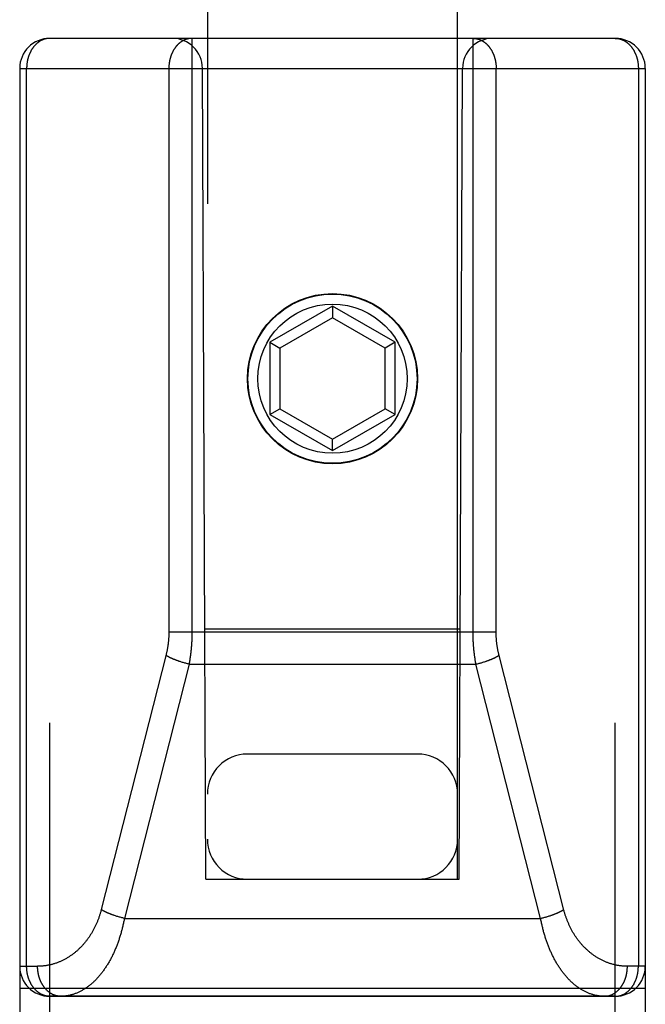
# Model space of a CAD drawing. Header units: inches. Extents: x 0 to 200, y 0 to 130.
# Tile 24 of 91: x 65.851 to 66.476, y 35.215 to 36.199. Entities that reach past the tile are written whole.
import ezdxf

# ---------------------------------------------------------------- set-up
doc = ezdxf.new("R2010")
doc.units = ezdxf.units.IN
doc.header["$LTSCALE"] = 11.011777
doc.header["$MEASUREMENT"] = 0
doc.linetypes.add('HIDDEN', pattern=[0.2, 0.1, -0.1])
doc.layers.add('02___PRT_ALL_AXES', color=7, linetype='CONTINUOUS')
doc.layers.add('DEFAULT_2', color=8, linetype='HIDDEN')

msp = doc.modelspace()

# ---------------------------------------------------------------- linework, layer by layer
at = {"layer": '02___PRT_ALL_AXES', "color": 8, "linetype": 'HIDDEN'}
msp.add_line((66.44572, 35.22348), (65.88072, 35.22348), dxfattribs=at)
msp.add_circle((66.16322, 35.84048), 0.085, dxfattribs=at)
at = {"layer": 'DEFAULT_2', "color": 8, "linetype": 'HIDDEN'}
for p, q in [((66.03822, 61.34234), (66.03822, 35.34048)), ((66.28822, 35.34048), (66.28822, 61.34234)), ((66.44572, 36.18048), (65.88072, 36.18048)), ((65.88072, 34.39548), (65.88072, 36.18048)), ((66.30365, 35.58649), (66.30365, 36.18048)), ((66.44572, 34.39548), (66.44572, 36.18048)), ((65.85072, 36.15048), (66.47572, 36.15048)), ((65.85072, 36.15048), (65.85072, 34.42549)), ((65.85765, 35.25348), (65.85765, 36.15048)), ((66.03672, 35.34048), (66.03322, 36.15048)), ((66.28972, 35.34048), (66.29322, 36.15048)), ((66.32672, 35.58676), (66.32671, 36.15048)), ((66.46878, 36.15048), (66.46878, 35.25348)), ((66.47572, 36.15048), (66.47572, 34.42548)), ((66.16322, 35.91296), (66.10072, 35.87687)), ((66.22572, 35.87687), (66.16322, 35.91296)), ((66.16322, 35.91296), (66.16322, 35.90141)), ((66.16322, 35.90141), (66.11072, 35.8711)), ((66.21572, 35.8711), (66.16322, 35.90141)), ((66.10072, 35.87687), (66.11072, 35.8711)), ((66.10072, 35.87687), (66.10072, 35.8047)), ((66.22572, 35.87687), (66.21572, 35.8711)), ((66.22572, 35.8047), (66.22572, 35.87687)), ((66.11072, 35.8711), (66.11072, 35.81048)), ((66.21572, 35.81048), (66.21572, 35.8711)), ((66.10072, 35.8047), (66.11072, 35.81048)), ((66.10072, 35.8047), (66.16322, 35.76862)), ((66.11072, 35.81048), (66.16322, 35.78017)), ((66.16322, 35.78017), (66.21572, 35.81048)), ((66.16322, 35.76862), (66.22572, 35.8047)), ((66.22572, 35.8047), (66.21572, 35.81048)), ((66.16322, 35.76862), (66.16322, 35.78017)), ((66.03564, 35.59048), (66.2908, 35.59048)), ((65.99972, 35.58749), (66.32671, 35.58749)), ((65.99699, 35.56481), (65.93223, 35.31009)), ((66.39438, 35.30939), (66.32962, 35.5641)), ((66.01988, 35.55533), (65.9553, 35.30132)), ((66.01168, 35.55759), (66.01088, 35.55785)), ((66.01248, 35.55734), (66.01168, 35.55759)), ((66.01329, 35.55709), (66.01248, 35.55734)), ((66.0141, 35.55685), (66.01329, 35.55709)), ((66.01492, 35.55661), (66.0141, 35.55685)), ((66.01574, 35.55638), (66.01492, 35.55661)), ((66.01656, 35.55616), (66.01574, 35.55638)), ((66.01739, 35.55594), (66.01656, 35.55616)), ((66.01822, 35.55573), (66.01739, 35.55594)), ((66.01905, 35.55552), (66.01822, 35.55573)), ((66.01988, 35.55533), (66.01905, 35.55552)), ((66.01988, 35.55533), (66.30655, 35.55533)), ((66.30655, 35.55533), (66.30739, 35.55552)), ((66.37113, 35.30132), (66.30655, 35.55533)), ((66.30739, 35.55552), (66.30822, 35.55573)), ((66.30822, 35.55573), (66.30905, 35.55594)), ((66.30905, 35.55594), (66.30987, 35.55616)), ((66.30987, 35.55616), (66.3107, 35.55638)), ((66.3107, 35.55638), (66.31152, 35.55661)), ((66.31274, 35.55697), (66.31355, 35.55721)), ((66.31355, 35.55721), (66.31436, 35.55746)), ((66.31436, 35.55746), (66.31516, 35.55772)), ((66.31516, 35.55772), (66.31595, 35.55798)), ((66.31595, 35.55798), (66.31673, 35.55825)), ((66.24822, 35.46548), (66.07822, 35.46548)), ((66.03672, 35.34048), (66.03822, 35.34048)), ((66.03822, 35.34048), (66.28822, 35.34048)), ((66.28822, 35.34048), (66.28972, 35.34048)), ((65.9471, 35.30358), (65.9463, 35.30384)), ((65.9479, 35.30333), (65.9471, 35.30358)), ((65.94871, 35.30308), (65.9479, 35.30333)), ((65.94952, 35.30284), (65.94871, 35.30308)), ((66.37732, 35.30296), (66.37813, 35.3032)), ((66.37813, 35.3032), (66.37894, 35.30345)), ((66.37894, 35.30345), (66.37974, 35.30371)), ((66.37974, 35.30371), (66.38053, 35.30397)), ((66.38053, 35.30397), (66.38131, 35.30423)), ((65.95034, 35.3026), (65.94952, 35.30284)), ((65.95116, 35.30237), (65.95034, 35.3026)), ((65.95198, 35.30215), (65.95116, 35.30237)), ((65.95281, 35.30193), (65.95198, 35.30215)), ((65.95364, 35.30172), (65.95281, 35.30193)), ((65.95447, 35.30151), (65.95364, 35.30172)), ((65.9553, 35.30132), (65.95447, 35.30151)), ((65.9553, 35.30132), (66.37113, 35.30132)), ((66.37113, 35.30132), (66.37197, 35.30151)), ((66.37197, 35.30151), (66.3728, 35.30172)), ((66.3728, 35.30172), (66.37363, 35.30193)), ((66.37363, 35.30193), (66.37445, 35.30215)), ((66.37445, 35.30215), (66.37528, 35.30237)), ((66.37528, 35.30237), (66.3761, 35.3026)), ((65.85072, 35.25348), (65.86862, 35.25348)), ((66.47572, 35.25348), (66.45782, 35.25348)), ((65.85072, 35.23148), (66.47572, 35.23148)), ((65.88072, 35.22348), (66.44572, 35.22348))]:
    msp.add_line(p, q, dxfattribs=at)
for points in [[(65.88072, 36.18048), (65.88041, 36.18048), (65.8801, 36.18047), (65.87978, 36.18045), (65.87946, 36.18043), (65.87913, 36.18041), (65.87881, 36.18038), (65.87849, 36.18034), (65.87817, 36.18029), (65.87785, 36.18024), (65.87752, 36.18019), (65.8772, 36.18013), (65.87688, 36.18006), (65.87657, 36.17999), (65.87625, 36.17991), (65.87593, 36.17982), (65.87561, 36.17973), (65.8753, 36.17964), (65.87498, 36.17954), (65.87467, 36.17943), (65.87436, 36.17932), (65.87405, 36.1792), (65.87374, 36.17907), (65.87343, 36.17894), (65.87312, 36.17881), (65.87282, 36.17866), (65.87252, 36.17852), (65.87221, 36.17837), (65.87191, 36.17821), (65.87162, 36.17804), (65.87132, 36.17787), (65.87102, 36.1777), (65.87073, 36.17752), (65.87044, 36.17734), (65.87015, 36.17715), (65.86986, 36.17695), (65.86958, 36.17675), (65.8693, 36.17654), (65.86902, 36.17633), (65.86874, 36.17612), (65.86846, 36.17589), (65.86819, 36.17567), (65.86792, 36.17544), (65.86765, 36.1752), (65.86739, 36.17496), (65.86712, 36.17471), (65.86686, 36.17446), (65.86661, 36.17421), (65.86635, 36.17395), (65.8661, 36.17368), (65.86585, 36.17342), (65.8656, 36.17314), (65.86536, 36.17286), (65.86512, 36.17258), (65.86488, 36.17229), (65.86465, 36.172), (65.86442, 36.17171), (65.86419, 36.17141), (65.86397, 36.1711), (65.86375, 36.1708), (65.86353, 36.17048), (65.86331, 36.17017), (65.8631, 36.16985), (65.8629, 36.16952), (65.86269, 36.1692), (65.86249, 36.16887), (65.8623, 36.16853), (65.8621, 36.16819), (65.86191, 36.16785), (65.86173, 36.16751), (65.86155, 36.16716), (65.86137, 36.16681), (65.86119, 36.16645), (65.86102, 36.16609), (65.86086, 36.16573), (65.86069, 36.16537), (65.86053, 36.165), (65.86038, 36.16463), (65.86023, 36.16426), (65.86008, 36.16388), (65.85994, 36.16351), (65.8598, 36.16313), (65.85967, 36.16274), (65.85954, 36.16236), (65.85941, 36.16197), (65.85929, 36.16158), (65.85917, 36.16119), (65.85906, 36.16079), (65.85895, 36.1604), (65.85884, 36.16), (65.85874, 36.1596), (65.85865, 36.15919), (65.85855, 36.15879), (65.85847, 36.15839), (65.85838, 36.15798), (65.8583, 36.15757), (65.85823, 36.15716), (65.85816, 36.15675), (65.8581, 36.15634), (65.85803, 36.15592), (65.85798, 36.15551), (65.85793, 36.15509), (65.85788, 36.15468), (65.85783, 36.15426), (65.8578, 36.15384), (65.85776, 36.15342), (65.85773, 36.153), (65.85771, 36.15258), (65.85769, 36.15216), (65.85767, 36.15174), (65.85766, 36.15132), (65.85765, 36.1509), (65.85765, 36.15048)], [(66.02279, 36.18048), (66.02247, 36.18048), (66.02215, 36.18047), (66.02183, 36.18045), (66.02151, 36.18043), (66.02119, 36.18041), (66.02087, 36.18037), (66.02054, 36.18034), (66.02022, 36.18029), (66.0199, 36.18024), (66.01958, 36.18019), (66.01926, 36.18013), (66.01894, 36.18006), (66.01862, 36.17998), (66.0183, 36.17991), (66.01799, 36.17982), (66.01767, 36.17973), (66.01736, 36.17963), (66.01704, 36.17953), (66.01673, 36.17942), (66.01642, 36.17931), (66.01611, 36.17919), (66.0158, 36.17907), (66.01549, 36.17894), (66.01518, 36.1788), (66.01488, 36.17866), (66.01458, 36.17851), (66.01427, 36.17836), (66.01397, 36.1782), (66.01368, 36.17804), (66.01338, 36.17787), (66.01308, 36.17769), (66.01279, 36.17751), (66.0125, 36.17733), (66.01221, 36.17714), (66.01193, 36.17694), (66.01164, 36.17674), (66.01136, 36.17654), (66.01108, 36.17633), (66.0108, 36.17611), (66.01053, 36.17589), (66.01025, 36.17566), (66.00998, 36.17543), (66.00971, 36.17519), (66.00945, 36.17495), (66.00919, 36.17471), (66.00893, 36.17446), (66.00867, 36.1742), (66.00841, 36.17394), (66.00816, 36.17368), (66.00791, 36.17341), (66.00767, 36.17313), (66.00743, 36.17286), (66.00719, 36.17257), (66.00695, 36.17229), (66.00671, 36.172), (66.00648, 36.1717), (66.00626, 36.1714), (66.00603, 36.1711), (66.00581, 36.17079), (66.00559, 36.17048), (66.00538, 36.17016), (66.00517, 36.16984), (66.00496, 36.16952), (66.00476, 36.16919), (66.00456, 36.16886), (66.00436, 36.16853), (66.00417, 36.16819), (66.00398, 36.16785), (66.00379, 36.1675), (66.00361, 36.16715), (66.00343, 36.1668), (66.00326, 36.16645), (66.00309, 36.16609), (66.00292, 36.16573), (66.00276, 36.16536), (66.0026, 36.165), (66.00245, 36.16463), (66.0023, 36.16425), (66.00215, 36.16388), (66.00201, 36.1635), (66.00187, 36.16312), (66.00174, 36.16274), (66.0016, 36.16235), (66.00148, 36.16196), (66.00136, 36.16157), (66.00124, 36.16118), (66.00113, 36.16079), (66.00102, 36.16039), (66.00091, 36.15999), (66.00081, 36.15959), (66.00072, 36.15919), (66.00062, 36.15879), (66.00054, 36.15838), (66.00045, 36.15798), (66.00037, 36.15757), (66.0003, 36.15716), (66.00023, 36.15675), (66.00016, 36.15633), (66.0001, 36.15592), (66.00005, 36.15551), (66, 36.15509), (65.99995, 36.15467), (65.9999, 36.15426), (65.99987, 36.15384), (65.99983, 36.15342), (65.9998, 36.153), (65.99978, 36.15258), (65.99976, 36.15216), (65.99974, 36.15174), (65.99973, 36.15132), (65.99972, 36.1509), (65.99972, 36.15048)], [(66.02279, 36.18048), (66.02279, 35.58652), (66.02278, 35.58556), (66.02277, 35.58461), (66.02275, 35.58367), (66.02273, 35.58272), (66.0227, 35.58178), (66.02267, 35.58083), (66.02263, 35.57989), (66.02259, 35.57894), (66.02254, 35.578), (66.02249, 35.57706), (66.02243, 35.57611), (66.02237, 35.57517), (66.0223, 35.57423), (66.02223, 35.57328), (66.02215, 35.57234), (66.02207, 35.5714), (66.02199, 35.57046), (66.02189, 35.56952), (66.0218, 35.56858), (66.0217, 35.56764), (66.02159, 35.56671), (66.02148, 35.56577), (66.02136, 35.56483), (66.02124, 35.5639), (66.02111, 35.56296), (66.02098, 35.56203), (66.02085, 35.5611), (66.0207, 35.56016), (66.02055, 35.5592), (66.02039, 35.55824), (66.02023, 35.55727), (66.02006, 35.5563), (66.01988, 35.55533)], [(66.30365, 36.18048), (66.30396, 36.18048), (66.30428, 36.18047), (66.3046, 36.18045), (66.30492, 36.18043), (66.30525, 36.18041), (66.30557, 36.18037), (66.30589, 36.18034), (66.30621, 36.18029), (66.30653, 36.18024), (66.30685, 36.18019), (66.30717, 36.18013), (66.30749, 36.18006), (66.30781, 36.17998), (66.30813, 36.17991), (66.30845, 36.17982), (66.30876, 36.17973), (66.30908, 36.17963), (66.30939, 36.17953), (66.30971, 36.17942), (66.31002, 36.17931), (66.31033, 36.17919), (66.31064, 36.17907), (66.31095, 36.17894), (66.31125, 36.1788), (66.31156, 36.17866), (66.31186, 36.17851), (66.31216, 36.17836), (66.31246, 36.1782), (66.31276, 36.17804), (66.31306, 36.17787), (66.31335, 36.17769), (66.31364, 36.17751), (66.31393, 36.17733), (66.31422, 36.17714), (66.31451, 36.17694), (66.31479, 36.17674), (66.31508, 36.17654), (66.31536, 36.17633), (66.31563, 36.17611), (66.31591, 36.17589), (66.31618, 36.17566), (66.31645, 36.17543), (66.31672, 36.17519), (66.31699, 36.17495), (66.31725, 36.17471), (66.31751, 36.17446), (66.31777, 36.1742), (66.31802, 36.17394), (66.31827, 36.17368), (66.31852, 36.17341), (66.31877, 36.17313), (66.31901, 36.17286), (66.31925, 36.17257), (66.31949, 36.17229), (66.31972, 36.172), (66.31995, 36.1717), (66.32018, 36.1714), (66.3204, 36.1711), (66.32062, 36.17079), (66.32084, 36.17048), (66.32105, 36.17016), (66.32127, 36.16984), (66.32147, 36.16952), (66.32168, 36.16919), (66.32188, 36.16886), (66.32207, 36.16853), (66.32227, 36.16819), (66.32246, 36.16785), (66.32264, 36.1675), (66.32282, 36.16715), (66.323, 36.1668), (66.32317, 36.16645), (66.32335, 36.16609), (66.32351, 36.16573), (66.32367, 36.16536), (66.32383, 36.165), (66.32399, 36.16463), (66.32414, 36.16425), (66.32428, 36.16388), (66.32443, 36.1635), (66.32457, 36.16312), (66.3247, 36.16274), (66.32483, 36.16235), (66.32496, 36.16196), (66.32508, 36.16157), (66.3252, 36.16118), (66.32531, 36.16079), (66.32542, 36.16039), (66.32552, 36.15999), (66.32562, 36.15959), (66.32572, 36.15919), (66.32581, 36.15879), (66.3259, 36.15838), (66.32598, 36.15798), (66.32606, 36.15757), (66.32613, 36.15716), (66.3262, 36.15675), (66.32627, 36.15633), (66.32633, 36.15592), (66.32639, 36.15551), (66.32644, 36.15509), (66.32649, 36.15467), (66.32653, 36.15426), (66.32657, 36.15384), (66.3266, 36.15342), (66.32663, 36.153), (66.32666, 36.15258), (66.32668, 36.15216), (66.32669, 36.15174), (66.3267, 36.15132), (66.32671, 36.1509), (66.32671, 36.15048)], [(66.44572, 36.18048), (66.44603, 36.18048), (66.44634, 36.18047), (66.44666, 36.18045), (66.44698, 36.18043), (66.4473, 36.18041), (66.44762, 36.18038), (66.44795, 36.18034), (66.44827, 36.18029), (66.44859, 36.18024), (66.44891, 36.18019), (66.44923, 36.18013), (66.44955, 36.18006), (66.44987, 36.17999), (66.45019, 36.17991), (66.4505, 36.17982), (66.45082, 36.17973), (66.45114, 36.17964), (66.45145, 36.17954), (66.45176, 36.17943), (66.45208, 36.17932), (66.45239, 36.1792), (66.4527, 36.17907), (66.453, 36.17894), (66.45331, 36.17881), (66.45362, 36.17866), (66.45392, 36.17852), (66.45422, 36.17837), (66.45452, 36.17821), (66.45482, 36.17804), (66.45512, 36.17788), (66.45541, 36.1777), (66.4557, 36.17752), (66.45599, 36.17734), (66.45628, 36.17715), (66.45657, 36.17695), (66.45685, 36.17675), (66.45714, 36.17654), (66.45742, 36.17633), (66.4577, 36.17612), (66.45797, 36.1759), (66.45824, 36.17567), (66.45851, 36.17544), (66.45878, 36.1752), (66.45905, 36.17496), (66.45931, 36.17471), (66.45957, 36.17446), (66.45983, 36.17421), (66.46008, 36.17395), (66.46034, 36.17368), (66.46058, 36.17342), (66.46083, 36.17314), (66.46107, 36.17286), (66.46131, 36.17258), (66.46155, 36.17229), (66.46179, 36.172), (66.46202, 36.17171), (66.46224, 36.17141), (66.46247, 36.1711), (66.46269, 36.1708), (66.46291, 36.17048), (66.46312, 36.17017), (66.46333, 36.16985), (66.46354, 36.16953), (66.46374, 36.1692), (66.46394, 36.16887), (66.46414, 36.16853), (66.46433, 36.16819), (66.46452, 36.16785), (66.46471, 36.16751), (66.46489, 36.16716), (66.46507, 36.16681), (66.46524, 36.16645), (66.46541, 36.16609), (66.46558, 36.16573), (66.46574, 36.16537), (66.4659, 36.165), (66.46606, 36.16463), (66.46621, 36.16426), (66.46635, 36.16388), (66.4665, 36.16351), (66.46663, 36.16313), (66.46677, 36.16274), (66.4669, 36.16236), (66.46702, 36.16197), (66.46715, 36.16158), (66.46726, 36.16119), (66.46738, 36.16079), (66.46749, 36.1604), (66.46759, 36.16), (66.46769, 36.1596), (66.46779, 36.15919), (66.46788, 36.15879), (66.46797, 36.15839), (66.46805, 36.15798), (66.46813, 36.15757), (66.4682, 36.15716), (66.46827, 36.15675), (66.46834, 36.15634), (66.4684, 36.15592), (66.46846, 36.15551), (66.46851, 36.15509), (66.46856, 36.15468), (66.4686, 36.15426), (66.46864, 36.15384), (66.46867, 36.15342), (66.4687, 36.153), (66.46873, 36.15258), (66.46875, 36.15216), (66.46876, 36.15174), (66.46878, 36.15132), (66.46878, 36.1509), (66.46878, 36.15048)], [(65.99972, 36.15048), (65.99972, 35.58678), (65.99971, 35.58608), (65.9997, 35.58539), (65.99968, 35.58471), (65.99966, 35.58402), (65.99963, 35.58334), (65.9996, 35.58265), (65.99956, 35.58196), (65.99952, 35.58127), (65.99947, 35.58059), (65.99942, 35.5799), (65.99936, 35.57921), (65.9993, 35.57853), (65.99924, 35.57784), (65.99916, 35.57716), (65.99909, 35.57647), (65.99901, 35.57579), (65.99892, 35.5751), (65.99883, 35.57442), (65.99873, 35.57374), (65.99863, 35.57306), (65.99852, 35.57237), (65.99841, 35.57169), (65.99829, 35.57101), (65.99817, 35.57033), (65.99805, 35.56965), (65.99792, 35.56898), (65.99778, 35.5683), (65.99763, 35.56761), (65.99748, 35.56692), (65.99733, 35.56622), (65.99716, 35.56551), (65.99699, 35.56481)], [(66.30655, 35.55533), (66.30638, 35.55628), (66.30622, 35.55722), (66.30606, 35.55815), (66.30591, 35.55907), (66.30576, 35.56), (66.30562, 35.56093), (66.30548, 35.56186), (66.30535, 35.56279), (66.30522, 35.56372), (66.3051, 35.56465), (66.30498, 35.56559), (66.30487, 35.56652), (66.30476, 35.56746), (66.30466, 35.5684), (66.30456, 35.56933), (66.30447, 35.57027), (66.30438, 35.57121), (66.3043, 35.57215), (66.30422, 35.5731), (66.30415, 35.57404), (66.30408, 35.57498), (66.30402, 35.57592), (66.30396, 35.57687), (66.30391, 35.57781), (66.30386, 35.57876), (66.30381, 35.5797), (66.30378, 35.58064), (66.30374, 35.58159), (66.30371, 35.58255), (66.30369, 35.58352), (66.30367, 35.58451), (66.30366, 35.5855), (66.30365, 35.58649)], [(66.32962, 35.5641), (66.32945, 35.56479), (66.32928, 35.56547), (66.32912, 35.56615), (66.32897, 35.56682), (66.32883, 35.56749), (66.32868, 35.56817), (66.32855, 35.56885), (66.32841, 35.56952), (66.32829, 35.5702), (66.32816, 35.57088), (66.32805, 35.57156), (66.32793, 35.57224), (66.32783, 35.57292), (66.32772, 35.5736), (66.32763, 35.57429), (66.32753, 35.57497), (66.32745, 35.57565), (66.32736, 35.57634), (66.32729, 35.57702), (66.32721, 35.57771), (66.32715, 35.57839), (66.32708, 35.57908), (66.32702, 35.57976), (66.32697, 35.58045), (66.32692, 35.58114), (66.32688, 35.58183), (66.32684, 35.58251), (66.32681, 35.5832), (66.32678, 35.5839), (66.32676, 35.5846), (66.32674, 35.58532), (66.32672, 35.58604), (66.32672, 35.58676)], [(66.01088, 35.55785), (66.0101, 35.55811), (66.0097, 35.55825), (66.00932, 35.55838), (66.00893, 35.55852), (66.00855, 35.55865), (66.00816, 35.55879), (66.00778, 35.55893), (66.00741, 35.55907), (66.00703, 35.55921), (66.00666, 35.55936), (66.00629, 35.5595), (66.00592, 35.55964), (66.00556, 35.55979), (66.0052, 35.55993), (66.00484, 35.56008), (66.00449, 35.56023), (66.00414, 35.56038), (66.00379, 35.56053), (66.00344, 35.56068), (66.0031, 35.56083), (66.00276, 35.56098), (66.00243, 35.56113), (66.0021, 35.56128), (66.00177, 35.56144), (66.00145, 35.56159), (66.00113, 35.56175), (66.00081, 35.5619), (66.0005, 35.56206), (66.00019, 35.56221), (65.99988, 35.56237), (65.99958, 35.56252), (65.99929, 35.56268), (65.99899, 35.56284), (65.99871, 35.56299), (65.99842, 35.56315), (65.99814, 35.56331), (65.99787, 35.56347), (65.9976, 35.56363), (65.99733, 35.56378), (65.99707, 35.56394), (65.99681, 35.5641)], [(66.31673, 35.55825), (66.31712, 35.55838), (66.31751, 35.55852), (66.31789, 35.55865), (66.31827, 35.55879), (66.31865, 35.55893), (66.31903, 35.55907), (66.3194, 35.55921), (66.31977, 35.55936), (66.32014, 35.5595), (66.32051, 35.55964), (66.32087, 35.55979), (66.32123, 35.55993), (66.32159, 35.56008), (66.32195, 35.56023), (66.3223, 35.56038), (66.32265, 35.56053), (66.32299, 35.56068), (66.32333, 35.56083), (66.32367, 35.56098), (66.32401, 35.56113), (66.32434, 35.56128), (66.32467, 35.56144), (66.32499, 35.56159), (66.32531, 35.56175), (66.32563, 35.5619), (66.32594, 35.56206), (66.32625, 35.56221), (66.32655, 35.56237), (66.32685, 35.56252), (66.32715, 35.56268), (66.32744, 35.56284), (66.32773, 35.56299), (66.32801, 35.56315), (66.32829, 35.56331), (66.32857, 35.56347), (66.32884, 35.56363), (66.3291, 35.56378), (66.32936, 35.56394), (66.32962, 35.5641)], [(66.31152, 35.55661), (66.31193, 35.55673), (66.31274, 35.55697)], [(65.93223, 35.31009), (65.93205, 35.30938), (65.93186, 35.30867), (65.93167, 35.30797), (65.93147, 35.30726), (65.93126, 35.30656), (65.93105, 35.30585), (65.93083, 35.30515), (65.93061, 35.30445), (65.93038, 35.30376), (65.93015, 35.30306), (65.9299, 35.30237), (65.92966, 35.30167), (65.92941, 35.30098), (65.92915, 35.30029), (65.92888, 35.29961), (65.92861, 35.29892), (65.92834, 35.29824), (65.92806, 35.29756), (65.92777, 35.29688), (65.92748, 35.2962), (65.92718, 35.29553), (65.92687, 35.29485), (65.92656, 35.29418), (65.92625, 35.29352), (65.92593, 35.29285), (65.9256, 35.29219), (65.92526, 35.29153), (65.92492, 35.29087), (65.92458, 35.29022), (65.92423, 35.28957), (65.92387, 35.28892), (65.92351, 35.28828), (65.92314, 35.28764), (65.92276, 35.287), (65.92238, 35.28636), (65.92199, 35.28573), (65.9216, 35.2851), (65.9212, 35.28447), (65.9208, 35.28385), (65.92039, 35.28323), (65.91997, 35.28262), (65.91955, 35.28201), (65.91912, 35.2814), (65.91868, 35.2808), (65.91824, 35.2802), (65.9178, 35.27961), (65.91735, 35.27902), (65.91689, 35.27843), (65.91643, 35.27785), (65.91596, 35.27727), (65.91548, 35.2767), (65.915, 35.27613), (65.91452, 35.27557), (65.91403, 35.27501), (65.91353, 35.27446), (65.91302, 35.27391), (65.91252, 35.27337), (65.912, 35.27283), (65.91148, 35.2723), (65.91096, 35.27177), (65.91043, 35.27125), (65.90989, 35.27074), (65.90935, 35.27023), (65.9088, 35.26972), (65.90825, 35.26922), (65.90769, 35.26873), (65.90713, 35.26825), (65.90656, 35.26777), (65.90599, 35.26729), (65.90541, 35.26683), (65.90483, 35.26637), (65.90424, 35.26591), (65.90364, 35.26547), (65.90305, 35.26503), (65.90244, 35.26459), (65.90183, 35.26417), (65.90122, 35.26375), (65.9006, 35.26333), (65.89998, 35.26293), (65.89936, 35.26253), (65.89873, 35.26214), (65.89809, 35.26176), (65.89745, 35.26138), (65.89681, 35.26102), (65.89616, 35.26066), (65.89551, 35.2603), (65.89485, 35.25996), (65.89419, 35.25963), (65.89353, 35.2593), (65.89286, 35.25898), (65.89219, 35.25867), (65.89151, 35.25837), (65.89083, 35.25807), (65.89015, 35.25779), (65.88947, 35.25751), (65.88878, 35.25724), (65.88809, 35.25698), (65.88739, 35.25673), (65.88669, 35.25649), (65.88599, 35.25626), (65.88529, 35.25603), (65.88459, 35.25582), (65.88388, 35.25561), (65.88317, 35.25541), (65.88245, 35.25523), (65.88174, 35.25505), (65.88102, 35.25488), (65.8803, 35.25472), (65.87958, 35.25457), (65.87886, 35.25443), (65.87813, 35.2543), (65.87741, 35.25418), (65.87668, 35.25407), (65.87595, 35.25397), (65.87522, 35.25387), (65.87449, 35.25379), (65.87376, 35.25372), (65.87302, 35.25365), (65.87229, 35.2536), (65.87156, 35.25356), (65.87082, 35.25352), (65.87009, 35.2535), (65.86935, 35.25348), (65.86862, 35.25348)], [(65.9463, 35.30384), (65.94552, 35.3041), (65.94513, 35.30423), (65.94474, 35.30437), (65.94435, 35.30451), (65.94397, 35.30464), (65.94358, 35.30478), (65.9432, 35.30492), (65.94283, 35.30506), (65.94245, 35.3052), (65.94208, 35.30534), (65.94171, 35.30549), (65.94135, 35.30563), (65.94098, 35.30578), (65.94062, 35.30592), (65.94026, 35.30607), (65.93991, 35.30622), (65.93956, 35.30637), (65.93921, 35.30652), (65.93886, 35.30667), (65.93852, 35.30682), (65.93818, 35.30697), (65.93785, 35.30712), (65.93752, 35.30727), (65.93719, 35.30743), (65.93687, 35.30758), (65.93655, 35.30773), (65.93623, 35.30789), (65.93592, 35.30804), (65.93561, 35.3082), (65.9353, 35.30836), (65.935, 35.30851), (65.93471, 35.30867), (65.93441, 35.30883), (65.93413, 35.30898), (65.93384, 35.30914), (65.93356, 35.3093), (65.93329, 35.30946), (65.93302, 35.30961), (65.93275, 35.30977), (65.93249, 35.30993), (65.93223, 35.31009)], [(66.3761, 35.3026), (66.37651, 35.30272), (66.37732, 35.30296)], [(66.38131, 35.30423), (66.3817, 35.30437), (66.38209, 35.30451), (66.38247, 35.30464), (66.38285, 35.30478), (66.38323, 35.30492), (66.38361, 35.30506), (66.38398, 35.3052), (66.38435, 35.30534), (66.38472, 35.30549), (66.38509, 35.30563), (66.38545, 35.30578), (66.38581, 35.30592), (66.38617, 35.30607), (66.38653, 35.30622), (66.38688, 35.30637), (66.38723, 35.30652), (66.38757, 35.30667), (66.38791, 35.30682), (66.38825, 35.30697), (66.38859, 35.30712), (66.38892, 35.30727), (66.38925, 35.30743), (66.38957, 35.30758), (66.38989, 35.30773), (66.39021, 35.30789), (66.39052, 35.30804), (66.39083, 35.3082), (66.39113, 35.30836), (66.39143, 35.30851), (66.39173, 35.30867), (66.39202, 35.30883), (66.39231, 35.30898), (66.39259, 35.30914), (66.39287, 35.3093), (66.39315, 35.30946), (66.39342, 35.30961), (66.39368, 35.30977), (66.39394, 35.30993), (66.3942, 35.31009)], [(66.45782, 35.25348), (66.45709, 35.25348), (66.45637, 35.2535), (66.45564, 35.25352), (66.45492, 35.25355), (66.45419, 35.2536), (66.45347, 35.25365), (66.45275, 35.25371), (66.45202, 35.25378), (66.4513, 35.25386), (66.45058, 35.25395), (66.44986, 35.25405), (66.44915, 35.25416), (66.44843, 35.25428), (66.44772, 35.25441), (66.447, 35.25454), (66.44629, 35.25469), (66.44558, 35.25484), (66.44488, 35.25501), (66.44417, 35.25518), (66.44347, 35.25536), (66.44277, 35.25555), (66.44207, 35.25575), (66.44137, 35.25596), (66.44068, 35.25618), (66.43999, 35.25641), (66.4393, 35.25664), (66.43861, 35.25688), (66.43793, 35.25714), (66.43725, 35.2574), (66.43658, 35.25767), (66.4359, 35.25794), (66.43523, 35.25823), (66.43457, 35.25852), (66.43391, 35.25883), (66.43325, 35.25914), (66.43259, 35.25945), (66.43194, 35.25978), (66.43129, 35.26011), (66.43065, 35.26046), (66.43001, 35.2608), (66.42937, 35.26116), (66.42874, 35.26153), (66.42811, 35.2619), (66.42749, 35.26228), (66.42687, 35.26266), (66.42625, 35.26306), (66.42564, 35.26346), (66.42504, 35.26386), (66.42444, 35.26428), (66.42384, 35.2647), (66.42325, 35.26513), (66.42266, 35.26556), (66.42208, 35.266), (66.4215, 35.26645), (66.42093, 35.26691), (66.42036, 35.26737), (66.4198, 35.26783), (66.41924, 35.2683), (66.41869, 35.26878), (66.41814, 35.26927), (66.4176, 35.26976), (66.41706, 35.27025), (66.41653, 35.27075), (66.416, 35.27126), (66.41548, 35.27177), (66.41496, 35.27229), (66.41445, 35.27281), (66.41395, 35.27334), (66.41345, 35.27387), (66.41295, 35.27441), (66.41246, 35.27496), (66.41198, 35.2755), (66.4115, 35.27606), (66.41103, 35.27661), (66.41056, 35.27718), (66.4101, 35.27774), (66.40964, 35.27831), (66.40919, 35.27889), (66.40874, 35.27947), (66.40831, 35.28005), (66.40787, 35.28064), (66.40744, 35.28123), (66.40702, 35.28182), (66.4066, 35.28242), (66.40619, 35.28302), (66.40579, 35.28363), (66.40539, 35.28424), (66.40499, 35.28485), (66.4046, 35.28547), (66.40422, 35.28609), (66.40384, 35.28671), (66.40347, 35.28734), (66.40311, 35.28797), (66.40275, 35.2886), (66.40239, 35.28924), (66.40204, 35.28988), (66.4017, 35.29052), (66.40136, 35.29116), (66.40103, 35.29181), (66.4007, 35.29246), (66.40038, 35.29311), (66.40007, 35.29376), (66.39976, 35.29442), (66.39946, 35.29508), (66.39916, 35.29574), (66.39887, 35.29641), (66.39858, 35.29707), (66.3983, 35.29774), (66.39803, 35.29841), (66.39776, 35.29908), (66.39749, 35.29976), (66.39723, 35.30043), (66.39698, 35.30111), (66.39673, 35.30179), (66.39649, 35.30247), (66.39626, 35.30316), (66.39603, 35.30384), (66.3958, 35.30453), (66.39558, 35.30522), (66.39537, 35.30591), (66.39516, 35.3066), (66.39496, 35.3073), (66.39476, 35.30799), (66.39457, 35.30869), (66.39438, 35.30939)], [(65.9553, 35.30132), (65.95512, 35.30034), (65.95493, 35.29937), (65.95473, 35.2984), (65.95453, 35.29743), (65.95433, 35.29646), (65.95412, 35.29549), (65.9539, 35.29453), (65.95368, 35.29357), (65.95345, 35.29261), (65.95321, 35.29165), (65.95297, 35.2907), (65.95272, 35.28975), (65.95247, 35.2888), (65.95221, 35.28785), (65.95195, 35.2869), (65.95168, 35.28596), (65.95141, 35.28502), (65.95112, 35.28409), (65.95084, 35.28315), (65.95054, 35.28222), (65.95025, 35.28129), (65.94994, 35.28037), (65.94963, 35.27945), (65.94931, 35.27853), (65.94899, 35.27762), (65.94866, 35.27671), (65.94833, 35.2758), (65.94799, 35.2749), (65.94764, 35.274), (65.94729, 35.2731), (65.94694, 35.27221), (65.94657, 35.27133), (65.9462, 35.27044), (65.94583, 35.26957), (65.94545, 35.26869), (65.94506, 35.26782), (65.94467, 35.26696), (65.94427, 35.2661), (65.94386, 35.26524), (65.94345, 35.26439), (65.94304, 35.26355), (65.94261, 35.26271), (65.94218, 35.26188), (65.94175, 35.26105), (65.94131, 35.26022), (65.94086, 35.25941), (65.94041, 35.2586), (65.93996, 35.25779), (65.93949, 35.25699), (65.93902, 35.2562), (65.93855, 35.25541), (65.93807, 35.25463), (65.93758, 35.25386), (65.93709, 35.25309), (65.93659, 35.25233), (65.93609, 35.25158), (65.93558, 35.25083), (65.93507, 35.25009), (65.93455, 35.24936), (65.93402, 35.24863), (65.93349, 35.24792), (65.93296, 35.24721), (65.93241, 35.24651), (65.93187, 35.24581), (65.93132, 35.24513), (65.93076, 35.24445), (65.9302, 35.24379), (65.92963, 35.24313), (65.92905, 35.24248), (65.92848, 35.24183), (65.92789, 35.2412), (65.9273, 35.24058), (65.92671, 35.23996), (65.92611, 35.23936), (65.92551, 35.23876), (65.9249, 35.23817), (65.92429, 35.2376), (65.92367, 35.23703), (65.92305, 35.23647), (65.92242, 35.23593), (65.92179, 35.23539), (65.92116, 35.23486), (65.92052, 35.23435), (65.91987, 35.23384), (65.91923, 35.23335), (65.91857, 35.23287), (65.91792, 35.23239), (65.91726, 35.23193), (65.91659, 35.23148), (65.91593, 35.23104), (65.91525, 35.23061), (65.91458, 35.2302), (65.9139, 35.22979), (65.91322, 35.2294), (65.91253, 35.22902), (65.91184, 35.22865), (65.91115, 35.22829), (65.91046, 35.22795), (65.90976, 35.22762), (65.90906, 35.2273), (65.90836, 35.22699), (65.90765, 35.22669), (65.90694, 35.22641), (65.90623, 35.22614), (65.90552, 35.22588), (65.9048, 35.22564), (65.90409, 35.22541), (65.90337, 35.22519), (65.90265, 35.22498), (65.90192, 35.22479), (65.9012, 35.22461), (65.90047, 35.22444), (65.89975, 35.22429), (65.89902, 35.22415), (65.89829, 35.22402), (65.89756, 35.22391), (65.89682, 35.22381), (65.89609, 35.22372), (65.89536, 35.22365), (65.89462, 35.22359), (65.89389, 35.22354), (65.89315, 35.2235), (65.89242, 35.22348), (65.89168, 35.22348)], [(66.43475, 35.22348), (66.43403, 35.22348), (66.4333, 35.2235), (66.43258, 35.22354), (66.43185, 35.22358), (66.43113, 35.22364), (66.4304, 35.22371), (66.42968, 35.2238), (66.42896, 35.2239), (66.42824, 35.22401), (66.42752, 35.22413), (66.4268, 35.22427), (66.42608, 35.22442), (66.42536, 35.22458), (66.42465, 35.22475), (66.42394, 35.22494), (66.42323, 35.22514), (66.42252, 35.22535), (66.42181, 35.22558), (66.4211, 35.22582), (66.4204, 35.22607), (66.4197, 35.22633), (66.419, 35.22661), (66.4183, 35.22689), (66.41761, 35.22719), (66.41692, 35.2275), (66.41623, 35.22783), (66.41555, 35.22816), (66.41487, 35.22851), (66.41419, 35.22887), (66.41351, 35.22924), (66.41284, 35.22962), (66.41217, 35.23001), (66.4115, 35.23042), (66.41084, 35.23083), (66.41018, 35.23126), (66.40952, 35.23169), (66.40887, 35.23214), (66.40823, 35.2326), (66.40758, 35.23307), (66.40694, 35.23355), (66.40631, 35.23404), (66.40567, 35.23454), (66.40505, 35.23505), (66.40442, 35.23558), (66.4038, 35.23611), (66.40319, 35.23665), (66.40258, 35.2372), (66.40197, 35.23776), (66.40137, 35.23833), (66.40077, 35.23891), (66.40018, 35.2395), (66.3996, 35.24009), (66.39901, 35.2407), (66.39843, 35.24132), (66.39786, 35.24194), (66.39729, 35.24257), (66.39673, 35.24321), (66.39617, 35.24386), (66.39562, 35.24452), (66.39507, 35.24519), (66.39453, 35.24586), (66.39399, 35.24654), (66.39346, 35.24723), (66.39293, 35.24793), (66.39241, 35.24863), (66.3919, 35.24935), (66.39138, 35.25006), (66.39088, 35.25079), (66.39038, 35.25152), (66.38988, 35.25226), (66.38939, 35.25301), (66.38891, 35.25376), (66.38843, 35.25452), (66.38796, 35.25529), (66.38749, 35.25606), (66.38703, 35.25684), (66.38657, 35.25762), (66.38612, 35.25842), (66.38568, 35.25921), (66.38524, 35.26001), (66.3848, 35.26082), (66.38438, 35.26163), (66.38395, 35.26245), (66.38354, 35.26328), (66.38313, 35.2641), (66.38272, 35.26494), (66.38232, 35.26578), (66.38193, 35.26662), (66.38154, 35.26747), (66.38115, 35.26832), (66.38078, 35.26918), (66.38041, 35.27004), (66.38004, 35.2709), (66.37968, 35.27177), (66.37932, 35.27265), (66.37898, 35.27353), (66.37863, 35.27441), (66.3783, 35.27529), (66.37796, 35.27618), (66.37764, 35.27708), (66.37732, 35.27797), (66.377, 35.27887), (66.37669, 35.27978), (66.37639, 35.28068), (66.37609, 35.28159), (66.3758, 35.2825), (66.37551, 35.28342), (66.37523, 35.28434), (66.37496, 35.28526), (66.37469, 35.28619), (66.37443, 35.28711), (66.37417, 35.28804), (66.37391, 35.28898), (66.37367, 35.28991), (66.37343, 35.29085), (66.37319, 35.29179), (66.37296, 35.29273), (66.37273, 35.29368), (66.37252, 35.29462), (66.3723, 35.29557), (66.37209, 35.29652), (66.37189, 35.29748), (66.37169, 35.29843), (66.3715, 35.29939), (66.37131, 35.30035), (66.37113, 35.30132)], [(65.88072, 35.22348), (65.88041, 35.22348), (65.8801, 35.22349), (65.87978, 35.2235), (65.87946, 35.22352), (65.87914, 35.22355), (65.87881, 35.22358), (65.87849, 35.22362), (65.87817, 35.22366), (65.87785, 35.22371), (65.87752, 35.22377), (65.8772, 35.22383), (65.87688, 35.2239), (65.87657, 35.22397), (65.87625, 35.22405), (65.87593, 35.22413), (65.87561, 35.22422), (65.8753, 35.22432), (65.87498, 35.22442), (65.87467, 35.22453), (65.87436, 35.22464), (65.87405, 35.22476), (65.87374, 35.22488), (65.87343, 35.22501), (65.87313, 35.22515), (65.87282, 35.22529), (65.87252, 35.22544), (65.87221, 35.22559), (65.87191, 35.22575), (65.87162, 35.22591), (65.87132, 35.22608), (65.87102, 35.22626), (65.87073, 35.22643), (65.87044, 35.22662), (65.87015, 35.22681), (65.86987, 35.22701), (65.86958, 35.22721), (65.8693, 35.22741), (65.86902, 35.22762), (65.86874, 35.22784), (65.86846, 35.22806), (65.86819, 35.22829), (65.86792, 35.22852), (65.86765, 35.22875), (65.86739, 35.229), (65.86712, 35.22924), (65.86686, 35.22949), (65.86661, 35.22975), (65.86635, 35.23001), (65.8661, 35.23027), (65.86585, 35.23054), (65.8656, 35.23081), (65.86536, 35.23109), (65.86512, 35.23138), (65.86488, 35.23166), (65.86465, 35.23195), (65.86442, 35.23225), (65.86419, 35.23255), (65.86397, 35.23285), (65.86375, 35.23316), (65.86353, 35.23347), (65.86331, 35.23379), (65.8631, 35.23411), (65.8629, 35.23443), (65.86269, 35.23476), (65.86249, 35.23509), (65.8623, 35.23542), (65.8621, 35.23576), (65.86191, 35.2361), (65.86173, 35.23645), (65.86155, 35.2368), (65.86137, 35.23715), (65.86119, 35.2375), (65.86102, 35.23786), (65.86086, 35.23822), (65.86069, 35.23859), (65.86053, 35.23895), (65.86038, 35.23932), (65.86023, 35.2397), (65.86008, 35.24007), (65.85994, 35.24045), (65.8598, 35.24083), (65.85967, 35.24121), (65.85954, 35.2416), (65.85941, 35.24199), (65.85929, 35.24238), (65.85917, 35.24277), (65.85906, 35.24316), (65.85895, 35.24356), (65.85884, 35.24396), (65.85874, 35.24436), (65.85865, 35.24476), (65.85855, 35.24517), (65.85847, 35.24557), (65.85838, 35.24598), (65.8583, 35.24639), (65.85823, 35.2468), (65.85816, 35.24721), (65.8581, 35.24762), (65.85803, 35.24803), (65.85798, 35.24845), (65.85793, 35.24886), (65.85788, 35.24928), (65.85783, 35.2497), (65.8578, 35.25012), (65.85776, 35.25053), (65.85773, 35.25095), (65.85771, 35.25137), (65.85769, 35.25179), (65.85767, 35.25221), (65.85766, 35.25264), (65.85765, 35.25306), (65.85765, 35.25348)], [(65.89168, 35.22348), (65.89135, 35.22348), (65.89102, 35.22349), (65.89069, 35.22351), (65.89037, 35.22353), (65.89004, 35.22355), (65.88971, 35.22359), (65.88938, 35.22363), (65.88905, 35.22367), (65.88873, 35.22373), (65.8884, 35.22378), (65.88807, 35.22385), (65.88775, 35.22392), (65.88742, 35.22399), (65.8871, 35.22408), (65.88678, 35.22416), (65.88646, 35.22426), (65.88614, 35.22436), (65.88582, 35.22446), (65.8855, 35.22458), (65.88518, 35.22469), (65.88487, 35.22482), (65.88455, 35.22495), (65.88424, 35.22508), (65.88393, 35.22522), (65.88362, 35.22537), (65.88331, 35.22552), (65.88301, 35.22568), (65.8827, 35.22584), (65.8824, 35.22601), (65.8821, 35.22619), (65.8818, 35.22637), (65.8815, 35.22656), (65.88121, 35.22675), (65.88092, 35.22694), (65.88063, 35.22715), (65.88034, 35.22736), (65.88005, 35.22757), (65.87977, 35.22779), (65.87949, 35.22801), (65.87921, 35.22824), (65.87894, 35.22847), (65.87866, 35.22871), (65.87839, 35.22896), (65.87812, 35.22921), (65.87786, 35.22946), (65.8776, 35.22972), (65.87734, 35.22998), (65.87708, 35.23025), (65.87683, 35.23053), (65.87658, 35.23081), (65.87633, 35.23109), (65.87608, 35.23138), (65.87584, 35.23167), (65.87561, 35.23196), (65.87537, 35.23226), (65.87514, 35.23257), (65.87491, 35.23288), (65.87469, 35.23319), (65.87447, 35.23351), (65.87425, 35.23383), (65.87404, 35.23416), (65.87383, 35.23449), (65.87362, 35.23482), (65.87342, 35.23516), (65.87322, 35.2355), (65.87302, 35.23584), (65.87283, 35.23619), (65.87264, 35.23654), (65.87246, 35.2369), (65.87228, 35.23726), (65.8721, 35.23762), (65.87193, 35.23799), (65.87176, 35.23835), (65.8716, 35.23873), (65.87144, 35.2391), (65.87128, 35.23948), (65.87113, 35.23986), (65.87098, 35.24024), (65.87084, 35.24063), (65.8707, 35.24102), (65.87057, 35.24141), (65.87043, 35.2418), (65.87031, 35.2422), (65.87019, 35.24259), (65.87007, 35.24299), (65.86996, 35.2434), (65.86985, 35.2438), (65.86974, 35.24421), (65.86964, 35.24462), (65.86955, 35.24503), (65.86946, 35.24544), (65.86937, 35.24585), (65.86929, 35.24627), (65.86921, 35.24668), (65.86914, 35.2471), (65.86907, 35.24752), (65.86901, 35.24794), (65.86895, 35.24836), (65.8689, 35.24878), (65.86885, 35.24921), (65.86881, 35.24963), (65.86877, 35.25006), (65.86873, 35.25048), (65.8687, 35.25091), (65.86867, 35.25134), (65.86865, 35.25177), (65.86864, 35.25219), (65.86862, 35.25262), (65.86862, 35.25305), (65.86862, 35.25348)], [(66.43475, 35.22348), (66.43508, 35.22348), (66.43541, 35.22349), (66.43574, 35.22351), (66.43607, 35.22353), (66.4364, 35.22355), (66.43673, 35.22359), (66.43706, 35.22363), (66.43738, 35.22367), (66.43771, 35.22373), (66.43804, 35.22378), (66.43836, 35.22385), (66.43869, 35.22392), (66.43901, 35.22399), (66.43933, 35.22408), (66.43966, 35.22416), (66.43998, 35.22426), (66.4403, 35.22436), (66.44062, 35.22446), (66.44094, 35.22458), (66.44125, 35.22469), (66.44157, 35.22482), (66.44188, 35.22495), (66.44219, 35.22508), (66.4425, 35.22522), (66.44281, 35.22537), (66.44312, 35.22552), (66.44343, 35.22568), (66.44373, 35.22584), (66.44403, 35.22601), (66.44434, 35.22619), (66.44463, 35.22637), (66.44493, 35.22656), (66.44523, 35.22675), (66.44552, 35.22694), (66.44581, 35.22715), (66.4461, 35.22736), (66.44638, 35.22757), (66.44666, 35.22779), (66.44695, 35.22801), (66.44722, 35.22824), (66.4475, 35.22847), (66.44777, 35.22871), (66.44804, 35.22896), (66.44831, 35.22921), (66.44858, 35.22946), (66.44884, 35.22972), (66.4491, 35.22998), (66.44935, 35.23025), (66.44961, 35.23053), (66.44986, 35.23081), (66.45011, 35.23109), (66.45035, 35.23138), (66.45059, 35.23167), (66.45083, 35.23196), (66.45106, 35.23226), (66.4513, 35.23257), (66.45152, 35.23288), (66.45175, 35.23319), (66.45197, 35.23351), (66.45219, 35.23383), (66.4524, 35.23416), (66.45261, 35.23449), (66.45282, 35.23482), (66.45302, 35.23516), (66.45322, 35.2355), (66.45341, 35.23584), (66.45361, 35.23619), (66.45379, 35.23654), (66.45398, 35.2369), (66.45416, 35.23726), (66.45433, 35.23762), (66.45451, 35.23799), (66.45467, 35.23835), (66.45484, 35.23873), (66.455, 35.2391), (66.45515, 35.23948), (66.45531, 35.23986), (66.45545, 35.24024), (66.4556, 35.24063), (66.45574, 35.24102), (66.45587, 35.24141), (66.456, 35.2418), (66.45613, 35.2422), (66.45625, 35.24259), (66.45637, 35.24299), (66.45648, 35.2434), (66.45659, 35.2438), (66.45669, 35.24421), (66.45679, 35.24462), (66.45689, 35.24503), (66.45698, 35.24544), (66.45706, 35.24585), (66.45714, 35.24627), (66.45722, 35.24668), (66.45729, 35.2471), (66.45736, 35.24752), (66.45742, 35.24794), (66.45748, 35.24836), (66.45754, 35.24878), (66.45759, 35.24921), (66.45763, 35.24963), (66.45767, 35.25006), (66.4577, 35.25048), (66.45774, 35.25091), (66.45776, 35.25134), (66.45778, 35.25177), (66.4578, 35.25219), (66.45781, 35.25262), (66.45782, 35.25305), (66.45782, 35.25348)], [(66.44572, 35.22348), (66.44603, 35.22348), (66.44634, 35.22349), (66.44666, 35.2235), (66.44698, 35.22352), (66.4473, 35.22355), (66.44762, 35.22358), (66.44795, 35.22362), (66.44827, 35.22366), (66.44859, 35.22371), (66.44891, 35.22377), (66.44923, 35.22383), (66.44955, 35.2239), (66.44987, 35.22397), (66.45019, 35.22405), (66.45051, 35.22413), (66.45082, 35.22422), (66.45114, 35.22432), (66.45145, 35.22442), (66.45176, 35.22453), (66.45208, 35.22464), (66.45239, 35.22476), (66.4527, 35.22488), (66.453, 35.22501), (66.45331, 35.22515), (66.45362, 35.22529), (66.45392, 35.22544), (66.45422, 35.22559), (66.45452, 35.22575), (66.45482, 35.22591), (66.45512, 35.22608), (66.45541, 35.22626), (66.4557, 35.22644), (66.45599, 35.22662), (66.45628, 35.22681), (66.45657, 35.22701), (66.45685, 35.22721), (66.45714, 35.22741), (66.45742, 35.22762), (66.4577, 35.22784), (66.45797, 35.22806), (66.45824, 35.22829), (66.45851, 35.22852), (66.45878, 35.22875), (66.45905, 35.229), (66.45931, 35.22924), (66.45957, 35.22949), (66.45983, 35.22975), (66.46008, 35.23001), (66.46034, 35.23027), (66.46058, 35.23054), (66.46083, 35.23081), (66.46107, 35.23109), (66.46131, 35.23138), (66.46155, 35.23166), (66.46179, 35.23195), (66.46202, 35.23225), (66.46224, 35.23255), (66.46247, 35.23285), (66.46269, 35.23316), (66.46291, 35.23347), (66.46312, 35.23379), (66.46333, 35.23411), (66.46354, 35.23443), (66.46374, 35.23476), (66.46394, 35.23509), (66.46414, 35.23542), (66.46433, 35.23576), (66.46452, 35.2361), (66.46471, 35.23645), (66.46489, 35.2368), (66.46507, 35.23715), (66.46524, 35.2375), (66.46541, 35.23786), (66.46558, 35.23822), (66.46574, 35.23859), (66.4659, 35.23895), (66.46606, 35.23932), (66.46621, 35.2397), (66.46635, 35.24007), (66.4665, 35.24045), (66.46663, 35.24083), (66.46677, 35.24121), (66.4669, 35.2416), (66.46702, 35.24199), (66.46715, 35.24238), (66.46726, 35.24277), (66.46738, 35.24316), (66.46749, 35.24356), (66.46759, 35.24396), (66.46769, 35.24436), (66.46779, 35.24476), (66.46788, 35.24517), (66.46797, 35.24557), (66.46805, 35.24598), (66.46813, 35.24639), (66.4682, 35.2468), (66.46827, 35.24721), (66.46834, 35.24762), (66.4684, 35.24803), (66.46846, 35.24845), (66.46851, 35.24886), (66.46856, 35.24928), (66.4686, 35.2497), (66.46864, 35.25012), (66.46867, 35.25053), (66.4687, 35.25095), (66.46873, 35.25137), (66.46875, 35.25179), (66.46876, 35.25221), (66.46878, 35.25264), (66.46878, 35.25306), (66.46878, 35.25348)]]:
    msp.add_lwpolyline(points, dxfattribs=at)
for radius in [0.0845, 0.0745]:
    msp.add_circle((66.16322, 35.84048), radius, dxfattribs=at)
for centre, radius, start, end in [((65.88072, 36.15048), 0.03, 90, 180), ((66.00322, 36.15048), 0.03, 0, 90), ((66.32322, 36.15048), 0.03, 90, 180), ((66.44572, 36.15048), 0.03, 0, 90), ((66.07822, 35.42548), 0.04, 90, 180), ((66.24822, 35.42548), 0.04, 0, 90), ((66.07822, 35.38048), 0.04, 180, 270), ((66.24822, 35.38048), 0.04, 270, 360), ((65.88072, 35.25348), 0.03, 180, 270), ((66.44572, 35.25348), 0.03, 270, 360)]:
    msp.add_arc(centre, radius, start, end, dxfattribs=at)

doc.saveas('drawing.dxf')
